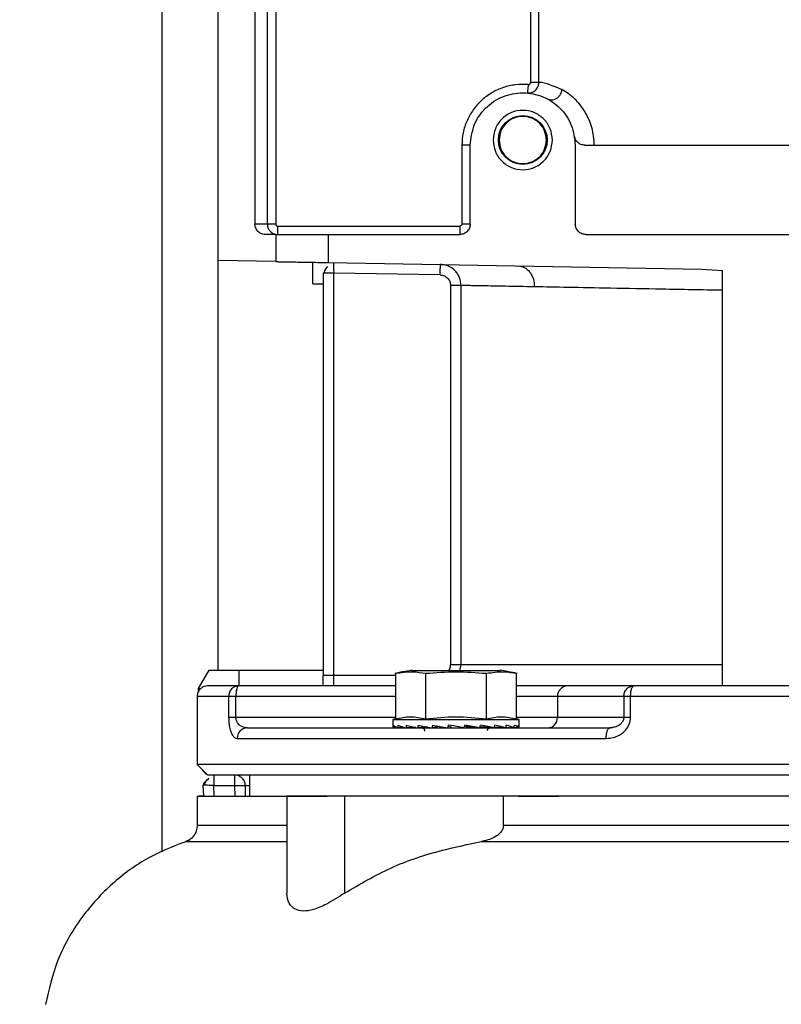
# Model space of a CAD drawing. Header units: inches. Extents: x 170 to 312, y 215 to 248.
# Tile 205 of 256: x 201.123 to 201.301, y 243.801 to 244.031. Entities that reach past the tile are written whole.
import ezdxf

# ---------------------------------------------------------------- set-up
doc = ezdxf.new("R2010")
doc.units = ezdxf.units.IN
doc.header["$LTSCALE"] = 0.25
doc.header["$MEASUREMENT"] = 0
doc.layers.add('ANNOTATIONS', color=1, linetype='Continuous')
doc.layers.add('STANDARD MOTOR LH', color=7, linetype='Continuous')
doc.styles.add('ARIAL', font='arial.ttf', dxfattribs={"height": 0.09375})
doc.dimstyles.new('STANDARD$0', dxfattribs={"dimtxt": 0.09375, "dimasz": 0.09375, "dimexe": 0.03125, "dimexo": 0.046875, "dimgap": 0.09, "dimtad": 0, "dimtih": 1, "dimtoh": 1, "dimdec": 4, "dimzin": 0, "dimdsep": 46, "dimtxsty": 'ARIAL', "dimcen": 0.09, "dimadec": 0, "dimazin": 0, "dimtfac": 1, "dimtdec": 4, "dimtofl": 0, "dimtmove": 0, "dimatfit": 1, "dimfxl": 1, "dimtolj": 1, "dimtzin": 0, "dimarcsym": 0})

# ---------------------------------------------------------------- blocks, each defined once
blk = doc.blocks.new('*D39')
at = {"layer": 'ANNOTATIONS', "color": 0, "lineweight": -2, "transparency": 16777216}
for p, q in [((200.9011762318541, 244.6685519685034), (200.9011762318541, 245.2761724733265)), ((202.101863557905, 243.2752990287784), (202.101863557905, 245.2761724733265)), ((200.9949262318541, 245.2449224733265), (201.3204238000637, 245.2449224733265)), ((202.008113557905, 245.2449224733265), (201.6826159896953, 245.2449224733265))]:
    blk.add_line(p, q, dxfattribs=at)
at = {"layer": 'ANNOTATIONS', "color": 0, "transparency": 16777216}
for points in [[(200.9949262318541, 245.2605474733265), (200.9949262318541, 245.2292974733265), (200.9011762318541, 245.2449224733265)], [(202.008113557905, 245.2605474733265), (202.008113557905, 245.2292974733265), (202.101863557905, 245.2449224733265)]]:
    blk.add_solid(points, dxfattribs=at)
at = {"layer": 'defpoints', "color": 0, "transparency": 16777216}
for p in [(200.9011762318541, 245.2449224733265), (200.9011762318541, 244.6216769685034), (202.101863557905, 243.2284240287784)]:
    blk.add_point(p, dxfattribs=at)
at = {"layer": 'ANNOTATIONS', "color": 0, "transparency": 16777216, "insert": (201.5015198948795, 245.2449224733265), "char_height": 0.09375, "attachment_point": 5, "style": 'ARIAL'}
blk.add_mtext('\\A1;20"', dxfattribs=at)
blk = doc.blocks.new('*D40')
at = {"layer": 'ANNOTATIONS', "color": 0, "lineweight": -2, "transparency": 16777216}
for p, q in [((201.0393635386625, 244.2732890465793), (201.0393635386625, 244.8424586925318)), ((202.101863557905, 243.2752990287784), (202.101863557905, 244.8424586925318)), ((201.1331135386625, 244.8112086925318), (201.285503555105, 244.8112086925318)), ((202.008113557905, 244.8112086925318), (201.8557235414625, 244.8112086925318))]:
    blk.add_line(p, q, dxfattribs=at)
at = {"layer": 'ANNOTATIONS', "color": 0, "transparency": 16777216}
for points in [[(201.1331135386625, 244.8268336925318), (201.1331135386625, 244.7955836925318), (201.0393635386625, 244.8112086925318)], [(202.008113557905, 244.8268336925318), (202.008113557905, 244.7955836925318), (202.101863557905, 244.8112086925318)]]:
    blk.add_solid(points, dxfattribs=at)
at = {"layer": 'defpoints', "color": 0, "transparency": 16777216}
for p in [(202.101863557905, 244.8112086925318), (201.0393635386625, 244.2264140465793), (202.101863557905, 243.2284240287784)]:
    blk.add_point(p, dxfattribs=at)
at = {"layer": 'ANNOTATIONS', "color": 0, "transparency": 16777216, "insert": (201.5706135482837, 244.8112086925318), "char_height": 0.09375, "attachment_point": 5, "style": 'ARIAL'}
blk.add_mtext('\\A1;17 3/8"', dxfattribs=at)

msp = doc.modelspace()

# ---------------------------------------------------------------- linework, layer by layer
at = {"layer": 'STANDARD MOTOR LH'}
for p, q in [((201.1692788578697, 243.8788919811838), (201.1692788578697, 244.2914840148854)), ((201.1561760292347, 243.836277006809), (201.1561760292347, 244.1346745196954)), ((201.1778910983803, 244.096055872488), (201.1778910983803, 243.9834687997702)), ((201.2424272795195, 244.0432476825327), (201.2424330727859, 244.0166291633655)), ((201.2443995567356, 244.0166291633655), (201.2443995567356, 244.0437750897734)), ((201.1807891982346, 244.0357366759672), (201.1807891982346, 243.9834687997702)), ((201.1827565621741, 244.0357366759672), (201.1827565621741, 243.9834687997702)), ((201.2443995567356, 244.0166291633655), (201.2424330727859, 244.0166291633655)), ((201.228334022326, 244.0019233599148), (201.2263654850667, 244.0019233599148)), ((201.2263654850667, 244.0019233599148), (201.2263654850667, 243.9834687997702)), ((201.228334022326, 243.9834687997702), (201.228334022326, 244.0019233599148)), ((201.2529402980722, 244.0019233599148), (201.2529402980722, 243.9834687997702)), ((201.1827565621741, 243.9834687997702), (201.1778910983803, 243.9834687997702)), ((201.1832489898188, 243.9810077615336), (201.1832489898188, 243.9829765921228)), ((201.1832489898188, 243.9829765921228), (201.2258733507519, 243.9829765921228)), ((201.2258733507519, 243.9829765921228), (201.2258733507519, 243.9810077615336)), ((201.228334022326, 243.9834687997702), (201.2263654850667, 243.9834687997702)), ((201.1828123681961, 243.9810077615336), (201.1803532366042, 243.9810077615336)), ((201.1828123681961, 243.9810077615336), (201.1828123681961, 243.9746507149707)), ((201.1951155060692, 243.9744359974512), (201.1951155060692, 243.9810077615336)), ((201.1951155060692, 243.9810077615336), (201.2258733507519, 243.9810077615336)), ((201.2554008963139, 243.9810077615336), (201.3685898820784, 243.9810077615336)), ((201.1828123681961, 243.9746507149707), (201.1692788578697, 243.9748865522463)), ((201.1951155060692, 243.9744359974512), (201.2825537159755, 243.9729095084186)), ((201.1940708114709, 243.9719532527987), (201.1938852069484, 243.9719532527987)), ((201.1938852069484, 243.9719532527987), (201.1938852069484, 243.8776611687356)), ((201.19634580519, 243.8752007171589), (201.19634580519, 243.9719532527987)), ((201.2212948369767, 243.9715179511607), (201.19634580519, 243.9719532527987)), ((201.2825537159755, 243.9729095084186), (201.2873891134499, 243.9726062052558)), ((201.2873891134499, 243.8754271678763), (201.2873891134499, 243.9726062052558)), ((201.1914245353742, 243.9694493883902), (201.1938852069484, 243.9694065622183)), ((201.226172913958, 243.969057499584), (201.2237208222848, 243.969057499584)), ((201.2237208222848, 243.969057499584), (201.2237208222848, 243.8801222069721)), ((201.226172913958, 243.8801222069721), (201.226172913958, 243.969057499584)), ((201.1670642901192, 243.8788919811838), (201.1645828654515, 243.8745935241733)), ((201.1670642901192, 243.8788919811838), (201.1938852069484, 243.8788919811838)), ((201.1742001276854, 243.8752007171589), (201.1742001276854, 243.8788919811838)), ((201.2145421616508, 243.8788315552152), (201.2354575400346, 243.8788315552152)), ((201.2873891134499, 243.8801222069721), (201.2237208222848, 243.8801222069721)), ((201.2259241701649, 243.8788315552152), (201.226172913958, 243.8801222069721)), ((201.2107934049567, 243.8776611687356), (201.1938852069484, 243.8776611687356)), ((201.2107934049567, 243.8781492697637), (201.2107934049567, 243.8674761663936)), ((201.2178966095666, 243.8674761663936), (201.2178966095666, 243.8781492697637)), ((201.2321030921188, 243.8674761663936), (201.2321030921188, 243.8781492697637)), ((201.2392062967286, 243.8674761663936), (201.2392062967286, 243.8781492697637)), ((201.1645828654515, 243.8745935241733), (201.1646263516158, 243.8737645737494)), ((201.1645828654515, 243.8745935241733), (201.1651555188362, 243.8745935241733)), ((201.2107934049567, 243.8752007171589), (201.1740762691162, 243.8752007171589)), ((201.2666665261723, 243.8752007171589), (201.2511444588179, 243.8752007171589)), ((201.1643575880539, 243.8727402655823), (201.1643575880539, 243.8567461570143)), ((201.1717386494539, 243.8727402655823), (201.1643575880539, 243.8727402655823)), ((201.1717386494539, 243.8727402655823), (201.1717386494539, 243.8678187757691)), ((201.1734393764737, 243.8678187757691), (201.1734393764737, 243.8727402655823)), ((201.2107934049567, 243.8727402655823), (201.1734393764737, 243.8727402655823)), ((201.2642897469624, 243.8727402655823), (201.2392062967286, 243.8727402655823)), ((201.248767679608, 243.8727402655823), (201.248767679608, 243.8678187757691)), ((201.2642897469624, 243.8727402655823), (201.2642897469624, 243.8678187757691)), ((201.3580925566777, 243.8727402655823), (201.2658982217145, 243.8727402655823)), ((201.2658982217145, 243.8678187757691), (201.2658982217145, 243.8727402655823)), ((201.2107934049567, 243.8678187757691), (201.1717386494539, 243.8678187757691)), ((201.2107934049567, 243.8674761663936), (201.2102360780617, 243.8673265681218)), ((201.2102360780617, 243.8673265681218), (201.2102360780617, 243.8657044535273)), ((201.2102360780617, 243.8673265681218), (201.2397636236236, 243.8673265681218)), ((201.2658982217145, 243.8678187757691), (201.2392062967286, 243.8678187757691)), ((201.2397636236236, 243.8673265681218), (201.2392062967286, 243.8674761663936)), ((201.2397636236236, 243.8657044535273), (201.2397636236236, 243.8673265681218)), ((201.1760537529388, 243.8653583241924), (201.1755877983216, 243.8654334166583)), ((201.2112582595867, 243.8654128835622), (201.2103573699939, 243.8653724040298)), ((201.2112615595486, 243.8654111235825), (201.2103674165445, 243.8653724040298)), ((201.2129838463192, 243.8654545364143), (201.2113452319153, 243.8653724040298)), ((201.2130104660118, 243.8654463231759), (201.2113746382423, 243.8653724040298)), ((201.215401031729, 243.8655032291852), (201.2132636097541, 243.8653724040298)), ((201.215488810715, 243.865482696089), (201.2133103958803, 243.8653724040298)), ((201.2182875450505, 243.8655701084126), (201.2159817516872, 243.8653724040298)), ((201.2170028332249, 243.8654322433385), (201.2160427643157, 243.8653724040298)), ((201.2210983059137, 243.8656622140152), (201.2193144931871, 243.8653724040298)), ((201.2211107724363, 243.8657167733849), (201.2210983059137, 243.8656622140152)), ((201.2210983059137, 243.8656622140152), (201.2219131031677, 243.8655190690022)), ((201.2231889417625, 243.8660224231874), (201.2230346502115, 243.8653724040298)), ((201.2239470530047, 243.8655190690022), (201.223103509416, 243.8656622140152)), ((201.2280865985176, 243.8655190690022), (201.2269717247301, 243.8657220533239)), ((201.2306141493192, 243.8653724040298), (201.2273560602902, 243.8656622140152)), ((201.2273560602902, 243.8656622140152), (201.2280865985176, 243.8655190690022)), ((201.2339569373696, 243.8653724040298), (201.2306597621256, 243.865578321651)), ((201.2313991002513, 243.8655190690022), (201.2313298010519, 243.8655366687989)), ((201.2313525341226, 243.8655349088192), (201.2313991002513, 243.8655190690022)), ((201.2340179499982, 243.8653724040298), (201.233957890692, 243.8653776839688)), ((201.2366893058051, 243.8653724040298), (201.2339830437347, 243.8655096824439)), ((201.2367360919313, 243.8653724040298), (201.2366896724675, 243.8653753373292)), ((201.238625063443, 243.8653724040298), (201.2367020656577, 243.8654598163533)), ((201.23865446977, 243.8653724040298), (201.2386251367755, 243.8653735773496)), ((201.2396322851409, 243.8653724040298), (201.2386290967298, 243.8654164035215)), ((201.239642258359, 243.8653724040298), (201.2396322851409, 243.8653729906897)), ((201.260723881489, 243.865185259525), (201.2610417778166, 243.8653583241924)), ((201.2616588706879, 243.8654034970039), (201.2607247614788, 243.8651864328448)), ((201.2616390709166, 243.8654862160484), (201.2610417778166, 243.8653583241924)), ((201.1737496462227, 243.8628978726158), (201.2601782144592, 243.8628978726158)), ((201.1643575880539, 243.8567461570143), (201.1668305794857, 243.8542733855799)), ((201.4596331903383, 243.8567461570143), (201.1643575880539, 243.8567461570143)), ((201.173195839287, 243.8518246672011), (201.173195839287, 243.8542857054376)), ((201.1742348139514, 243.8540674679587), (201.1742090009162, 243.8540674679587)), ((201.1742427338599, 243.8540645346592), (201.1742158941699, 243.8540639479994)), ((201.1766602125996, 243.8542862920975), (201.1766601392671, 243.8493648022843)), ((201.1658382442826, 243.8521355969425), (201.1657693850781, 243.8519537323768)), ((201.1659050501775, 243.8493653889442), (201.1657693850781, 243.8519537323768)), ((201.1666161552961, 243.8532273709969), (201.1659552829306, 243.8519437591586)), ((201.1682401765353, 243.8518246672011), (201.173195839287, 243.8518246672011)), ((201.1683690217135, 243.8493653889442), (201.1682401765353, 243.8518246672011)), ((201.1732388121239, 243.8493653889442), (201.173195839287, 243.8518246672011)), ((201.175699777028, 243.8493653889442), (201.1756560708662, 243.851867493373)), ((201.1643570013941, 243.8493648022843), (201.1643569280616, 243.8424457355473)), ((201.1643570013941, 243.8493648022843), (201.1897266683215, 243.8493648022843)), ((201.1853660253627, 243.8493642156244), (201.1853658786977, 243.8266182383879)), ((201.3228846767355, 243.8493636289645), (201.1853660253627, 243.8493642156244)), ((201.1988994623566, 243.8493642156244), (201.1988993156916, 243.826617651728)), ((201.2360865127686, 243.8493636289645), (201.1988994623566, 243.8493642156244)), ((201.2360864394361, 243.8424445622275), (201.2360865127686, 243.8493636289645))]:
    msp.add_line(p, q, dxfattribs=at)
at = {"layer": 'STANDARD MOTOR LH', "flags": 128}
for points in [[(201.2418970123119, 244.0161393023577), (201.2418631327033, 244.0157568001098), (201.2418304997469, 244.015388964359), (201.2418005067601, 244.0150498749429), (201.241774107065, 244.0147524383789), (201.2417525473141, 244.0145089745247), (201.2417364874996, 244.0143276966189), (201.241726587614, 244.0142162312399), (201.2417232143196, 244.014178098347)], [(201.2212948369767, 243.9715179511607), (201.2213031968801, 243.9719978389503), (201.2213112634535, 243.9724595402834), (201.2213186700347, 243.9728848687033), (201.2213251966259, 243.9732573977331), (201.2213305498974, 243.9735636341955), (201.2213345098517, 243.9737906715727), (201.2213369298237, 243.9739308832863), (201.2213377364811, 243.9739784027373)], [(201.2268887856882, 243.8653724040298), (201.2256572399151, 243.865588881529), (201.2244210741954, 243.8658059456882), (201.2231889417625, 243.8660224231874)], [(201.173195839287, 243.8518246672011), (201.1736758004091, 243.8518334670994), (201.1741373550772, 243.851841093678), (201.1745626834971, 243.8518487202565), (201.1749355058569, 243.8518551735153), (201.1752414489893, 243.8518604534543), (201.175468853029, 243.8518645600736), (201.1756088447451, 243.8518669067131), (201.1756560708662, 243.851867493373)], [(201.1661108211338, 243.8493653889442), (201.1647961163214, 243.8493648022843)], [(201.179892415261, 243.8493648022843), (201.1853660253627, 243.8493642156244)], [(201.1897266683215, 243.8493648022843), (201.1947915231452, 243.8493642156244)], [(201.2396630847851, 243.8493642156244), (201.2491016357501, 243.8493636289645)], [(201.1853659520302, 243.8424451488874), (201.179892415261, 243.8424457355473), (201.1643569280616, 243.8424457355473)], [(201.3879030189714, 243.8424439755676), (201.3233730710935, 243.8424439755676), (201.3119947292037, 243.8424445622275), (201.2360864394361, 243.8424445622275)], [(201.1616635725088, 243.8387104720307), (201.1703456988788, 243.8387104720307), (201.1745708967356, 243.8387098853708), (201.1853659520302, 243.8387098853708)], [(201.2309725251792, 243.8387092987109), (201.2836427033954, 243.8387092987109), (201.2949179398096, 243.838708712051), (201.3930170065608, 243.838708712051)]]:
    msp.add_lwpolyline(points, dxfattribs=at)
at = {"layer": 'STANDARD MOTOR LH'}
msp.add_circle((201.2406371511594, 244.0031535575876), 0.005720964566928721, dxfattribs=at)
for centre, radius, start, end in [((201.2511868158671, 243.8727815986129), 0.002419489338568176, 91.00310594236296, 180.9788525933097), ((201.2463486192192, 243.8677773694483), 0.002419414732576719, 271.0013398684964, 0.9806186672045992), ((201.1761346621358, 243.8629734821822), 0.002386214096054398, 91.94309649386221, 181.8157776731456), ((201.1675152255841, 243.8562539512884), 0.001968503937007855, 208.2291229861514, 241.7708770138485), ((201.1731958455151, 243.8518248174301), 0.002460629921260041, 59.85609823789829, 89.99999999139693)]:
    msp.add_arc(centre, radius, start, end, dxfattribs=at)
for centre, major_axis, ratio, start_param, end_param in [((201.2249998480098, 243.8657043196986), (0.01476377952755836, 0), 0.1757871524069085, 3.141592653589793, 3.269887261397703), ((201.2249998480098, 243.8736562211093), (0.004031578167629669, 0.06222774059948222), 0.2282368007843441, 1.70854987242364, 1.71908691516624), ((201.2249998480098, 243.8657043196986), (0.01476331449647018, -0.0006915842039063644), 0.1694362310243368, 3.288361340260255, 3.539623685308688), ((201.2249998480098, 243.8736562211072), (0.007699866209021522, 0.06221501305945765), 0.2024732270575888, 1.718817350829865, 1.729354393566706), ((201.2249998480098, 243.8657043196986), (0.01476241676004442, -0.001328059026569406), 0.1510418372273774, 3.555810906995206, 3.807073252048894), ((201.2249998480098, 243.8736562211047), (0.01072885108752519, 0.06220995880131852), 0.1630291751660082, 1.721872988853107, 1.732410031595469), ((201.2249998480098, 243.8657043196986), (0.01476201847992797, -0.001863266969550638), 0.1223802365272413, 3.819468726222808, 4.070731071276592), ((201.2249998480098, 243.8736562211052), (0.01295703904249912, 0.06221708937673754), 0.1137473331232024, 1.717448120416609, 1.727985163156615), ((201.2249998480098, 243.8657043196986), (0.01476249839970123, -0.002264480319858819), 0.08588791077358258, 4.078996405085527, 4.330258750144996), ((201.2249998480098, 243.8736562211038), (0.01431068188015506, 0.06222894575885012), 0.05832561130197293, 1.707176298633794, 1.71771334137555), ((201.2249998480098, 243.8657043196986), (0.01476336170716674, -0.002511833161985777), 0.04421959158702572, 4.335145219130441, 4.586407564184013), ((201.2249998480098, 243.8736562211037), (0.01431068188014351, 0.06222894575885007), 0.05832561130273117, 4.592296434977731, 4.602833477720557), ((201.2249998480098, 243.8657043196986), (0.01476336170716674, -0.002511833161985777), 0.04421959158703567, 1.188225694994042, 1.439488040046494), ((201.2249998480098, 243.8736562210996), (0.0129570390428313, 0.06221708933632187), 0.1137473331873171, 4.602568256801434, 4.613105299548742), ((201.2249998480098, 243.8657043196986), (0.01476249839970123, -0.002264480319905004), 0.08588791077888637, 0.9320768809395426, 1.183339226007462), ((201.2249998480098, 243.8736562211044), (0.01072885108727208, 0.0622099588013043), 0.1630291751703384, 4.606993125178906, 4.617530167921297), ((201.2249998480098, 243.8657043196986), (0.01476201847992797, 0.001863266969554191), 0.1223802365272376, 5.354046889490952, 5.40473773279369), ((201.2249998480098, 243.8657043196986), (0.01476201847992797, -0.001863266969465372), 0.1223802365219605, 0.6725492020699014, 0.923811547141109), ((201.2249998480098, 243.8736562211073), (0.007699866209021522, 0.0622150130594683), 0.2024732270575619, 4.603937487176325, 4.614474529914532), ((201.2249998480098, 243.8657043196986), (0.01476241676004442, 0.001328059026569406), 0.1510418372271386, 5.617704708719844, 5.649603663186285), ((201.2249998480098, 243.8657043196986), (0.01476241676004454, -0.001328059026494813), 0.1510418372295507, 0.4088913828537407, 0.6601537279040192), ((201.2249998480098, 243.8736562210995), (0.004031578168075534, 0.06222774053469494), 0.228236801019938, 4.593670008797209, 4.60420705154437), ((201.2249998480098, 243.8657043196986), (0.01476331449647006, -0.0006915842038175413), 0.1694362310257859, 0.1414418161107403, 0.3927041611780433), ((201.2249998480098, 243.8736562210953), (0, 0.06223454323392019), 0.2372280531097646, 4.578884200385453, 4.589421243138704), ((201.2249998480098, 243.8657043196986), (0.01476377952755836, 0), 0.1757871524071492, 6.154890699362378, 6.406153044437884)]:
    msp.add_ellipse(centre, major_axis=major_axis, ratio=ratio, start_param=start_param, end_param=end_param, dxfattribs=at)
for points, knots in [([(201.2418970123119, 244.0161393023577), (201.2409089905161, 244.0161674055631), (201.2389329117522, 244.0162236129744), (201.2360275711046, 244.0155310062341), (201.2333234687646, 244.0142995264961), (201.2309322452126, 244.0125262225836), (201.2289547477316, 244.0103010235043), (201.2274890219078, 244.0077162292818), (201.2265434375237, 244.0048832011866), (201.2264247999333, 244.002909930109), (201.2263654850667, 244.0019233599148)], [0, 0, 0, 0, 0.1250006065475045, 0.2500056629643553, 0.3750061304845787, 0.4999981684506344, 0.6250038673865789, 0.7499959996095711, 0.8750062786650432, 1, 1, 1, 1]), ([(201.2417232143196, 244.014178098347), (201.2419345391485, 244.0141753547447), (201.2423300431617, 244.0141702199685), (201.2429870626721, 244.0143668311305), (201.2435412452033, 244.0147182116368), (201.2439619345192, 244.0151960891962), (201.2442140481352, 244.0156490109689), (201.2443705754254, 244.0161329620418), (201.2443899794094, 244.0164651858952), (201.2443995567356, 244.0166291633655)], [0, 0, 0, 0, 0.1549444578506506, 0.2899855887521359, 0.4996443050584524, 0.6291031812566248, 0.755593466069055, 0.8793669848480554, 1, 1, 1, 1]), ([(201.2418970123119, 244.0161393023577), (201.2419320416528, 244.0161381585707), (201.2420004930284, 244.0161359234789), (201.242100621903, 244.0161587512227), (201.2421926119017, 244.016202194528), (201.2422753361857, 244.016263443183), (201.2423442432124, 244.0163396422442), (201.2423955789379, 244.0164273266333), (201.2424268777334, 244.0165252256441), (201.2424309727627, 244.0165939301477), (201.2424330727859, 244.0166291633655)], [0, 0, 0, 0, 0.1283524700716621, 0.2508155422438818, 0.3730441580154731, 0.4998643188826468, 0.626544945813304, 0.7478859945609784, 0.8707102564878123, 1, 1, 1, 1]), ([(201.2498000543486, 244.014974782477), (201.2485447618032, 244.0154887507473), (201.2456535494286, 244.0166725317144), (201.2448526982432, 244.0166448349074), (201.2443995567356, 244.0166291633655)], [0, 0, 0, 0, 0.4341751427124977, 1, 1, 1, 1]), ([(201.2463883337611, 244.0127994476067), (201.2465397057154, 244.0127328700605), (201.2468576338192, 244.0125930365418), (201.247411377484, 244.0125422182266), (201.2480072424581, 244.0126403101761), (201.2485924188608, 244.0129122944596), (201.2490992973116, 244.013336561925), (201.2494783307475, 244.0138598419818), (201.2497201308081, 244.014418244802), (201.2497742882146, 244.0147953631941), (201.2498000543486, 244.014974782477)], [0, 0, 0, 0, 0.1110267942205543, 0.2331907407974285, 0.3641253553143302, 0.4999471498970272, 0.6358814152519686, 0.7667596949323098, 0.8890327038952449, 1, 1, 1, 1]), ([(201.2573866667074, 244.0019233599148), (201.2573584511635, 244.0026285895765), (201.2573013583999, 244.0040555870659), (201.2566976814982, 244.0067908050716), (201.2552180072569, 244.0101275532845), (201.2525555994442, 244.0132645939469), (201.2507757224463, 244.0143692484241), (201.2498000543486, 244.014974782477)], [0, 0, 0, 0, 0.09728792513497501, 0.1968573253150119, 0.3990447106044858, 0.6705767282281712, 1, 1, 1, 1]), ([(201.228334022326, 244.0019233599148), (201.2285189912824, 244.0035335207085), (201.2288889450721, 244.0067539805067), (201.2317338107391, 244.0108493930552), (201.2358006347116, 244.0135859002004), (201.2406371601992, 244.0145463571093), (201.2454736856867, 244.0135859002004), (201.2495405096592, 244.0108493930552), (201.2523853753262, 244.0067539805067), (201.2527553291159, 244.0035335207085), (201.2529402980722, 244.0019233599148)], [0, 0, 0, 0, 0.1249942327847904, 0.2499991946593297, 0.3749993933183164, 0.5, 0.6250006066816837, 0.7500008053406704, 0.8750057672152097, 1, 1, 1, 1]), ([(201.2475884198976, 244.0031535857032), (201.2474839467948, 244.0040633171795), (201.2472749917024, 244.0058828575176), (201.2456673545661, 244.0081965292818), (201.2433698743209, 244.0097430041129), (201.2406371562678, 244.0102858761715), (201.2379044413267, 244.0097429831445), (201.2356068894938, 244.0081965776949), (201.2339993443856, 244.0058828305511), (201.2337903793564, 244.0040633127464), (201.2336859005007, 244.0031535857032)], [0, 0, 0, 0, 0.1249905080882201, 0.2499916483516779, 0.3749984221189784, 0.4999995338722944, 0.6250006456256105, 0.7500102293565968, 0.8750094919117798, 1, 1, 1, 1]), ([(201.246173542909, 244.0031535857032), (201.2460902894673, 244.0038781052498), (201.245923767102, 244.005327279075), (201.2446436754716, 244.007170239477), (201.2428136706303, 244.0084019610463), (201.2406371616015, 244.0088338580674), (201.2384606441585, 244.0084019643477), (201.2366306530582, 244.0071702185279), (201.2353504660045, 244.0053273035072), (201.2351839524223, 244.0038781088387), (201.2351007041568, 244.0031535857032)], [0, 0, 0, 0, 0.1249854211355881, 0.249994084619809, 0.3749992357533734, 0.499998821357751, 0.6249984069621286, 0.7500035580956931, 0.8750145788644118, 0.9999999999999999, 0.9999999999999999, 0.9999999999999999, 0.9999999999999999]), ([(201.2551944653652, 244.0019233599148), (201.2548703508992, 244.0019597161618), (201.2542574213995, 244.0020284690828), (201.2535067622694, 244.0025326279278), (201.2529797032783, 244.0031914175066), (201.2528349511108, 244.0037269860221), (201.2527682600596, 244.0039737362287)], [0, 0, 0, 0, 0.3121475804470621, 0.5902990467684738, 0.8112402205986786, 0.9999999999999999, 0.9999999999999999, 0.9999999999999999, 0.9999999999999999]), ([(201.2336859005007, 244.0031535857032), (201.2337903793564, 244.0022438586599), (201.2339993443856, 244.0004243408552), (201.2356068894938, 243.9981105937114), (201.2379044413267, 243.9965641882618), (201.2406371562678, 243.9960212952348), (201.2433698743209, 243.9965641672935), (201.2456673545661, 243.9981106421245), (201.2472749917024, 244.0004243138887), (201.2474839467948, 244.0022438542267), (201.2475884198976, 244.0031535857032)], [0, 0, 0, 0, 0.1249905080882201, 0.2499897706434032, 0.3749993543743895, 0.5000004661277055, 0.6250015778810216, 0.7500083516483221, 0.8750094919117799, 1, 1, 1, 1]), ([(201.2351007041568, 244.0031535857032), (201.2351838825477, 244.0024288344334), (201.2353502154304, 244.0009795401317), (201.2366308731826, 243.99913691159), (201.2384606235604, 243.9979051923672), (201.2406371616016, 243.9974733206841), (201.242813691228, 243.9979051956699), (201.2446434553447, 243.999136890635), (201.2459240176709, 244.0009795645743), (201.2460903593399, 244.0024288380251), (201.246173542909, 244.0031535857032)], [0, 0, 0, 0, 0.1250174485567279, 0.2499989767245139, 0.3750028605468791, 0.5000011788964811, 0.6249994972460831, 0.7500033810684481, 0.8749825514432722, 1, 1, 1, 1]), ([(201.2551944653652, 244.0019233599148), (201.2592573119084, 244.0019233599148), (201.2673828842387, 244.0019233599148), (201.2815060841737, 244.0019233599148), (201.2964836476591, 244.0019233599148), (201.3119954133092, 244.0019233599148), (201.3275071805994, 244.0019233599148), (201.3424847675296, 244.0019233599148), (201.3566079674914, 244.0019233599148), (201.3647335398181, 244.0019233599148), (201.3687963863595, 244.0019233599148)], [0, 0, 0, 0, 0.1250024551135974, 0.2500011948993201, 0.3749997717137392, 0.4999997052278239, 0.6250002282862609, 0.74999880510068, 0.8749975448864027, 1, 1, 1, 1]), ([(201.1803532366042, 243.9810077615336), (201.1801588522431, 243.9810207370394), (201.1797703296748, 243.9810466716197), (201.1792419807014, 243.981251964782), (201.1787871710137, 243.981544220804), (201.1783343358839, 243.9820035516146), (201.1779650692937, 243.9826569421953), (201.1779144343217, 243.9832126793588), (201.1778910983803, 243.9834687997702)], [0, 0, 0, 0, 0.1508898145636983, 0.3015885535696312, 0.4351222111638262, 0.5690286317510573, 0.8013799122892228, 1, 1, 1, 1]), ([(201.1807891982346, 243.9834687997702), (201.1808128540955, 243.9832106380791), (201.1808640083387, 243.9826523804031), (201.181233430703, 243.9820026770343), (201.181685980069, 243.9815441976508), (201.1821338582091, 243.9812538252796), (201.1826646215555, 243.9810485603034), (201.1830506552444, 243.9810216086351), (201.1832489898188, 243.9810077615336)], [0, 0, 0, 0, 0.2002695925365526, 0.4330698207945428, 0.5624988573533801, 0.7000670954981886, 0.8459018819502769, 1, 1, 1, 1]), ([(201.1827565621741, 243.9834687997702), (201.182763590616, 243.9834038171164), (201.1827775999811, 243.9832742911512), (201.1828928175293, 243.9831130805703), (201.1830540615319, 243.982997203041), (201.183183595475, 243.9829835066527), (201.1832489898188, 243.9829765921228)], [0, 0, 0, 0, 0.2509328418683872, 0.5001691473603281, 0.7476637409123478, 1, 1, 1, 1]), ([(201.228334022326, 243.9834687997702), (201.22829710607, 243.9831461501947), (201.2282233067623, 243.9825011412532), (201.227653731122, 243.9816880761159), (201.2268408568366, 243.9811184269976), (201.2261958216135, 243.9810446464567), (201.2258733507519, 243.9810077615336)], [0, 0, 0, 0, 0.2501073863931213, 0.4999898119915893, 0.7500311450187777, 1, 1, 1, 1]), ([(201.2263654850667, 243.9834687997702), (201.2263585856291, 243.9834033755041), (201.2263449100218, 243.9832736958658), (201.226228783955, 243.9831125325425), (201.2260674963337, 243.9829977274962), (201.2259382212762, 243.9829836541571), (201.2258733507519, 243.9829765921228)], [0, 0, 0, 0, 0.2525138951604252, 0.5005162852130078, 0.7493579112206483, 1, 1, 1, 1]), ([(201.2554008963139, 243.9810077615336), (201.2550784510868, 243.9810446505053), (201.254433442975, 243.9811184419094), (201.2536205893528, 243.9816880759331), (201.2530510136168, 243.9825011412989), (201.252977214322, 243.98314615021), (201.2529402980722, 243.9834687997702)], [0, 0, 0, 0, 0.2499548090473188, 0.5000008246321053, 0.7498879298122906, 1, 1, 1, 1]), ([(201.1828123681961, 243.9810077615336), (201.1829048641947, 243.9810077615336), (201.1830898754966, 243.9810077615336), (201.1845120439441, 243.9810077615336), (201.1865459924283, 243.9810077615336), (201.1889639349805, 243.9810077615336), (201.1913818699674, 243.9810077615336), (201.1934157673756, 243.9810077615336), (201.1948379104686, 243.9810077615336), (201.1950229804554, 243.9810077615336), (201.1951155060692, 243.9810077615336)], [0, 0, 0, 0, 0.1249838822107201, 0.249993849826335, 0.3749836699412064, 0.5000012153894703, 0.6250187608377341, 0.7500054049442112, 0.8750153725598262, 1, 1, 1, 1]), ([(201.1828123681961, 243.9746507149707), (201.1828965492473, 243.9746488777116), (201.1830247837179, 243.9746460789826), (201.1837971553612, 243.9746338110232), (201.1847425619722, 243.974616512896), (201.1860126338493, 243.97459490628), (201.1875303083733, 243.9745673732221), (201.1889639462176, 243.9745436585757), (201.1903975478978, 243.9745182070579), (201.1919152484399, 243.9744924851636), (201.1931852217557, 243.9744689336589), (201.1941307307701, 243.9744533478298), (201.1949030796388, 243.9744394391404), (201.1950313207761, 243.9744373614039), (201.1951155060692, 243.9744359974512)], [0, 0, 0, 0, 0.1212506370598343, 0.1847032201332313, 0.2498970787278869, 0.3548284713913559, 0.4224387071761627, 0.5000002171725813, 0.5775622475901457, 0.645171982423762, 0.7501007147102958, 0.8152966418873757, 0.87874946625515, 1, 1, 1, 1]), ([(201.1914245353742, 243.9694493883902), (201.1914245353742, 243.9698444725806), (201.1914245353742, 243.9706343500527), (201.1914245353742, 243.9717158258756), (201.1914245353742, 243.9726500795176), (201.1914245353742, 243.9735829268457), (201.1914245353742, 243.9743471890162), (201.1914245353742, 243.9744521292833), (201.1914245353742, 243.974500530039)], [0, 0, 0, 0, 0.1506429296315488, 0.3011749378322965, 0.434738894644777, 0.5685045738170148, 0.800984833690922, 1, 1, 1, 1]), ([(201.1938852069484, 243.9744571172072), (201.1939155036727, 243.9744566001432), (201.1939786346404, 243.9744555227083), (201.1943788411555, 243.9744486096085), (201.1948690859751, 243.9744402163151), (201.1951155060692, 243.9744359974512)], [0, 0, 0, 0, 0.3145596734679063, 0.6554654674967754, 1, 1, 1, 1]), ([(201.1949536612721, 243.973513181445), (201.1947633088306, 243.973340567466), (201.194348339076, 243.9729642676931), (201.1941592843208, 243.9723083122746), (201.194056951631, 243.9719532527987)], [0, 0, 0, 0, 0.4587140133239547, 1, 1, 1, 1]), ([(201.1949624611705, 243.973507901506), (201.1947688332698, 243.9733291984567), (201.1943505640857, 243.9729431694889), (201.1941595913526, 243.9722747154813), (201.1940570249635, 243.9719157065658)], [0, 0, 0, 0, 0.4629265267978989, 1, 1, 1, 1]), ([(201.1963064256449, 243.9742148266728), (201.1963075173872, 243.9741519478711), (201.1963098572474, 243.9740171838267), (201.1963162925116, 243.9736393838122), (201.196325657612, 243.9731348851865), (201.1963360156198, 243.9725268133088), (201.1963423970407, 243.9721529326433), (201.19634580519, 243.9719532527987)], [0, 0, 0, 0, 0.1531986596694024, 0.3283407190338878, 0.6099717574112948, 0.7916961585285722, 1, 1, 1, 1]), ([(201.226172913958, 243.969057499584), (201.2261075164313, 243.9696755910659), (201.2260077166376, 243.9706188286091), (201.2254049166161, 243.9717529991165), (201.2246679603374, 243.9726819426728), (201.2236776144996, 243.9734024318), (201.22248487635, 243.9738773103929), (201.2217383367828, 243.973943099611), (201.2213377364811, 243.9739784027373)], [0, 0, 0, 0, 0.2415760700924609, 0.3686567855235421, 0.4995226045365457, 0.7063457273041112, 0.8424222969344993, 1, 1, 1, 1]), ([(201.23954377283, 243.9736604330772), (201.2400324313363, 243.9735869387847), (201.2407836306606, 243.9734739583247), (201.2416800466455, 243.9728539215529), (201.2422938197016, 243.9722176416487), (201.2427857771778, 243.97143313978), (201.2432583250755, 243.9702957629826), (201.2433313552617, 243.9693527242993), (201.2433788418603, 243.9687395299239)], [0, 0, 0, 0, 0.2399541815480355, 0.368874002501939, 0.5004224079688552, 0.6319126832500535, 0.7606576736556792, 1, 1, 1, 1]), ([(201.19634580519, 243.9719532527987), (201.1960215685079, 243.9719532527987), (201.1953732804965, 243.9719532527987), (201.1945868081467, 243.9719532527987), (201.1941358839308, 243.9719532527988), (201.1940713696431, 243.9719532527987), (201.1940708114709, 243.9719532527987)], [0, 0, 0, 0, 0.3323681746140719, 0.664546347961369, 0.9970976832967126, 1, 1, 1, 1]), ([(201.2212948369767, 243.9715179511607), (201.2216137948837, 243.9714762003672), (201.2222515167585, 243.9713927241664), (201.2230520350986, 243.9708226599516), (201.2236116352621, 243.9700149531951), (201.2236844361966, 243.9693765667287), (201.2237208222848, 243.969057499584)], [0, 0, 0, 0, 0.2502249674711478, 0.5002977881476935, 0.7502475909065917, 0.9999999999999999, 0.9999999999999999, 0.9999999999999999, 0.9999999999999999]), ([(201.2433787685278, 243.9687395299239), (201.2409969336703, 243.9687834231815), (201.2362754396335, 243.9688704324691), (201.2312195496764, 243.968963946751), (201.227634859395, 243.969030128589), (201.226657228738, 243.9690484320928), (201.226172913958, 243.969057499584)], [0, 0, 0, 0, 0.2568074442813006, 0.5090675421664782, 0.7567937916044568, 1, 1, 1, 1]), ([(201.2873891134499, 243.9679275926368), (201.2826136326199, 243.9680156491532), (201.2733898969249, 243.9681857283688), (201.2613520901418, 243.9684055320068), (201.2512687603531, 243.9685938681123), (201.2459351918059, 243.9686923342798), (201.2433787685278, 243.9687395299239)], [0, 0, 0, 0, 0.2786471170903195, 0.5382007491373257, 0.7786558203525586, 1, 1, 1, 1]), ([(201.2146880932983, 243.878853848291), (201.2139311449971, 243.8787328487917), (201.2125794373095, 243.8785167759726), (201.211238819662, 243.8782403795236), (201.210648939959, 243.8781187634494)], [0, 0, 0, 0, 0.5599940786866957, 1, 1, 1, 1]), ([(201.2232990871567, 243.8788315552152), (201.2233846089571, 243.878944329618), (201.2236663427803, 243.8793158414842), (201.2236984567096, 243.8797911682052), (201.2237208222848, 243.8801222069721)], [0, 0, 0, 0, 0.3035553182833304, 1, 1, 1, 1]), ([(201.2393507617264, 243.8781187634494), (201.2385996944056, 243.8782720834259), (201.2372584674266, 243.8785458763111), (201.235906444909, 243.8787597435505), (201.2353115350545, 243.878853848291)], [0, 0, 0, 0, 0.5599852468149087, 1, 1, 1, 1]), ([(201.1938852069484, 243.8752007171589), (201.1938852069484, 243.8755890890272), (201.1938852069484, 243.8763658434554), (201.1938852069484, 243.8772293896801), (201.1938852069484, 243.8776611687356)], [0, 0, 0, 0, 0.4999931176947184, 1, 1, 1, 1]), ([(201.2107934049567, 243.8781492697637), (201.2121638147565, 243.8783540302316), (201.2145328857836, 243.878708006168), (201.2168991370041, 243.8783149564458), (201.2178966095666, 243.8781492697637)], [0, 0, 0, 0, 0.578458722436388, 1, 1, 1, 1]), ([(201.2178966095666, 243.8781492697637), (201.2202643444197, 243.8783358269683), (201.2249998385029, 243.8787089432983), (201.2297353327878, 243.8783358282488), (201.2321030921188, 243.8781492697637)], [0, 0, 0, 0, 0.4999974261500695, 0.9999999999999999, 0.9999999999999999, 0.9999999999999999, 0.9999999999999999]), ([(201.2321030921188, 243.8781492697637), (201.2334736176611, 243.8783540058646), (201.2358431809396, 243.8787079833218), (201.2382088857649, 243.8783149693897), (201.2392062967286, 243.8781492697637)], [0, 0, 0, 0, 0.5783873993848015, 0.9999999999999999, 0.9999999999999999, 0.9999999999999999, 0.9999999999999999]), ([(201.1668182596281, 243.8752007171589), (201.1665805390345, 243.8751806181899), (201.1660865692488, 243.8751388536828), (201.1653931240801, 243.8747942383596), (201.1647950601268, 243.8742225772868), (201.1643948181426, 243.8734513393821), (201.1643726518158, 243.8728701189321), (201.1643620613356, 243.8725924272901)], [0, 0, 0, 0, 0.1779628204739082, 0.369796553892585, 0.5671314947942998, 0.7931869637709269, 1, 1, 1, 1]), ([(201.1740762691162, 243.8752007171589), (201.1726319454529, 243.8752007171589), (201.1697424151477, 243.8752007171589), (201.1673050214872, 243.8752007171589), (201.1669804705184, 243.8752007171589), (201.1668182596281, 243.8752007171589)], [0, 0, 0, 0, 0.3332859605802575, 0.6667756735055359, 1, 1, 1, 1]), ([(201.1740762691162, 243.8752007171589), (201.1737821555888, 243.8751681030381), (201.1733296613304, 243.875117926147), (201.1727857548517, 243.8748100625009), (201.1724108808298, 243.8744932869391), (201.172109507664, 243.8740987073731), (201.1718178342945, 243.8735261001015), (201.1717698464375, 243.873049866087), (201.1717386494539, 243.8727402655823)], [0, 0, 0, 0, 0.2394507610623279, 0.3683954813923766, 0.4999835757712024, 0.6316583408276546, 0.7605404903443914, 1, 1, 1, 1]), ([(201.1740762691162, 243.8752007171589), (201.1739927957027, 243.8751637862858), (201.1738258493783, 243.8750899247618), (201.1736153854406, 243.8745209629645), (201.173468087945, 243.8737075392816), (201.1734489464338, 243.8730626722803), (201.1734393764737, 243.8727402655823)], [0, 0, 0, 0, 0.2499709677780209, 0.4999404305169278, 0.7499909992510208, 0.9999999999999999, 0.9999999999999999, 0.9999999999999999, 0.9999999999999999]), ([(201.2511444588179, 243.8752007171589), (201.2503547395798, 243.8752007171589), (201.248775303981, 243.8752007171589), (201.2445725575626, 243.8752007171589), (201.2409171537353, 243.8752007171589), (201.2392062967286, 243.8752007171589)], [0, 0, 0, 0, 0.3472443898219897, 0.6944875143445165, 1, 1, 1, 1]), ([(201.2642897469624, 243.8727402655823), (201.2643254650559, 243.8730626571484), (201.2643969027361, 243.8737074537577), (201.2649466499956, 243.8745211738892), (201.2657319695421, 243.8750898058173), (201.2663550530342, 243.8751637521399), (201.2666665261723, 243.8752007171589)], [0, 0, 0, 0, 0.2500015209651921, 0.5000134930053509, 0.750061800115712, 1, 1, 1, 1]), ([(201.2658982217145, 243.8727402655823), (201.2659085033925, 243.873049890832), (201.2659243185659, 243.8735261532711), (201.2660200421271, 243.8740983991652), (201.2661193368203, 243.8744936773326), (201.2662423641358, 243.8748099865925), (201.2664211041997, 243.8751178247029), (201.2665698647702, 243.8751680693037), (201.2666665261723, 243.8752007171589)], [0, 0, 0, 0, 0.2395020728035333, 0.3683996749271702, 0.4999514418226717, 0.6316247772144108, 0.7606377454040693, 0.9999999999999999, 0.9999999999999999, 0.9999999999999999, 0.9999999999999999]), ([(201.3573243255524, 243.8752007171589), (201.3524101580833, 243.8752007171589), (201.3425786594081, 243.8752007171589), (201.3273559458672, 243.8752007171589), (201.3119950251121, 243.8752007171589), (201.2966342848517, 243.8752007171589), (201.2814115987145, 243.8752007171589), (201.2715804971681, 243.8752007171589), (201.2666665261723, 243.8752007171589)], [0, 0, 0, 0, 0.1666354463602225, 0.3333781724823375, 0.5000002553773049, 0.6666342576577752, 0.833370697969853, 0.9999999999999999, 0.9999999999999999, 0.9999999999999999, 0.9999999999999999]), ([(201.1734393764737, 243.8727402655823), (201.1732466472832, 243.8727402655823), (201.1728611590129, 243.8727402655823), (201.172370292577, 243.8727402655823), (201.1719704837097, 243.8727402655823), (201.1718159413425, 243.8727402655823), (201.1717386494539, 243.8727402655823)], [0, 0, 0, 0, 0.2499684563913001, 0.4999756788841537, 0.7499208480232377, 1, 1, 1, 1]), ([(201.2658982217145, 243.8727402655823), (201.2657094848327, 243.8727402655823), (201.2653318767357, 243.8727402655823), (201.2648627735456, 243.8727402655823), (201.2644899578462, 243.8727402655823), (201.2643564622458, 243.8727402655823), (201.2642897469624, 243.8727402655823)], [0, 0, 0, 0, 0.2499221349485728, 0.5000221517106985, 0.750132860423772, 1, 1, 1, 1]), ([(201.1717386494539, 243.8678187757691), (201.1717592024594, 243.8672707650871), (201.1717995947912, 243.8661937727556), (201.1721241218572, 243.8646837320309), (201.1725828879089, 243.86365152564), (201.173154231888, 243.8630131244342), (201.1735387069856, 243.8629387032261), (201.1737496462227, 243.8628978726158)], [0, 0, 0, 0, 0.1895639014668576, 0.3725454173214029, 0.6161414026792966, 0.7893990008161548, 1, 1, 1, 1]), ([(201.1760537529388, 243.8653583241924), (201.1755716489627, 243.8654186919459), (201.1748085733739, 243.8655142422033), (201.1739665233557, 243.8662201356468), (201.1735960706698, 243.8668885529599), (201.1734585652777, 243.8674249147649), (201.1734456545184, 243.8676899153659), (201.1734393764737, 243.8678187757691)], [0, 0, 0, 0, 0.4261985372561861, 0.6745882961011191, 0.8496896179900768, 0.9269093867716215, 1, 1, 1, 1]), ([(201.2107934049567, 243.8674761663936), (201.2119658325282, 243.8677294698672), (201.2143331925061, 243.8682409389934), (201.2167012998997, 243.8677327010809), (201.2178966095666, 243.8674761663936)], [0, 0, 0, 0, 0.4952468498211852, 1, 1, 1, 1]), ([(201.2178966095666, 243.8674761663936), (201.2202415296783, 243.8677294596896), (201.2249766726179, 243.8682409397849), (201.2297125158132, 243.8677327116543), (201.2321030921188, 243.8674761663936)], [0, 0, 0, 0, 0.4952163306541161, 1, 1, 1, 1]), ([(201.2321030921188, 243.8674761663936), (201.2332756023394, 243.8677294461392), (201.2356434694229, 243.8682409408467), (201.238011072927, 243.8677327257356), (201.2392062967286, 243.8674761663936)], [0, 0, 0, 0, 0.4951756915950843, 1, 1, 1, 1]), ([(201.2601782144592, 243.8628978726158), (201.2607472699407, 243.862938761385), (201.2617847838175, 243.8630133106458), (201.2633957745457, 243.8636512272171), (201.2647354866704, 243.8646838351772), (201.2657120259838, 243.8661937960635), (201.2658354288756, 243.8672707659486), (201.2658982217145, 243.8678187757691)], [0, 0, 0, 0, 0.2105566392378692, 0.3838912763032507, 0.6274571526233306, 0.810433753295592, 1, 1, 1, 1]), ([(201.2642897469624, 243.8678187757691), (201.2642818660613, 243.8676899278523), (201.2642656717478, 243.8674251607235), (201.2640879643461, 243.8668885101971), (201.2636089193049, 243.8662238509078), (201.2627333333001, 243.8656171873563), (201.2620172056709, 243.8655314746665), (201.2616390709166, 243.8654862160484)], [0, 0, 0, 0, 0.08583176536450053, 0.1763740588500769, 0.3821177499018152, 0.6737414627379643, 1, 1, 1, 1]), ([(201.1760537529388, 243.8653583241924), (201.1780150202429, 243.8653583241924), (201.1819376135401, 243.8653583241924), (201.1897146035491, 243.8653583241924), (201.1987716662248, 243.8653583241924), (201.2091465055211, 243.8653583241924), (201.2206804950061, 243.8653583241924), (201.2332657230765, 243.8653583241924), (201.2467048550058, 243.8653583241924), (201.2562628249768, 243.8653583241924), (201.2610417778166, 243.8653583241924)], [0, 0, 0, 0, 0.1249961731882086, 0.2499960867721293, 0.3749943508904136, 0.4999959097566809, 0.6249977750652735, 0.750001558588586, 0.8750016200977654, 1, 1, 1, 1]), ([(201.2170028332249, 243.8653583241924), (201.2170513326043, 243.8653550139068), (201.2171549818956, 243.8653479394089), (201.2173065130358, 243.8652867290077), (201.2174435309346, 243.8651840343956), (201.2175467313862, 243.8650465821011), (201.2176061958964, 243.8648927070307), (201.2176252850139, 243.8647390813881), (201.2176083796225, 243.8646426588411), (201.2176003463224, 243.8645968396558)], [0, 0, 0, 0, 0.1306837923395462, 0.2792877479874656, 0.4336551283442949, 0.5882464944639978, 0.7367274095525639, 0.8748950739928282, 0.9999999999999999, 0.9999999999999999, 0.9999999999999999, 0.9999999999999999]), ([(201.2323819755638, 243.8647358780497), (201.2323849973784, 243.8647868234), (201.232391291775, 243.8648929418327), (201.2324536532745, 243.8650466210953), (201.2325559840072, 243.8651840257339), (201.2326932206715, 243.865286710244), (201.2328446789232, 243.865347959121), (201.2329483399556, 243.8653550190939), (201.2329968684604, 243.8653583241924)], [0, 0, 0, 0, 0.1568984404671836, 0.3268171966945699, 0.5037286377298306, 0.6803837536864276, 0.8503729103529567, 1, 1, 1, 1]), ([(201.2601782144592, 243.8628978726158), (201.2601897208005, 243.8632073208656), (201.26020741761, 243.8636832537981), (201.2603150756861, 243.8642568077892), (201.2604268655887, 243.8646485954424), (201.2605643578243, 243.8649738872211), (201.2606710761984, 243.8651152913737), (201.260723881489, 243.865185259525)], [0, 0, 0, 0, 0.314901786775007, 0.4843204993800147, 0.6573040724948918, 0.8304307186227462, 1, 1, 1, 1]), ([(201.166242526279, 243.8547732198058), (201.1662148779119, 243.8547903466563), (201.1659771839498, 243.8549375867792), (201.1657861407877, 243.8551931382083), (201.1657257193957, 243.8554371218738), (201.1657247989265, 243.8554408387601)], [0, 0, 0, 0, 0.114750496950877, 0.9865139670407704, 0.9999999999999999, 0.9999999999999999, 0.9999999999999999, 0.9999999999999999]), ([(201.1670601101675, 243.8535852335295), (201.1669860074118, 243.8534565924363), (201.1666844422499, 243.8529330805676), (201.1659292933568, 243.8524425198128), (201.1658492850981, 243.8521728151), (201.1658382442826, 243.8521355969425)], [0, 0, 0, 0, 0.2192525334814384, 0.8922600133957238, 1, 1, 1, 1]), ([(201.3119953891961, 243.8542857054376), (201.3056608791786, 243.8542857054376), (201.2929919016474, 243.8542857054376), (201.2743131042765, 243.8542857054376), (201.256279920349, 243.8542857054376), (201.2391991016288, 243.8542857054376), (201.2233641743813, 243.8542857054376), (201.2090466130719, 243.8542857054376), (201.1964885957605, 243.8542857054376), (201.185910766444, 243.8542857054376), (201.1774776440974, 243.8542857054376), (201.1713938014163, 243.8542857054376), (201.1675374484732, 243.8542857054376), (201.1670579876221, 243.8542857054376), (201.1668182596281, 243.8542857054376)], [0, 0, 0, 0, 0.08333352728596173, 0.1666664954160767, 0.2500005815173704, 0.3333331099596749, 0.416667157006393, 0.5000023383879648, 0.5833339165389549, 0.6666662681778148, 0.7500006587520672, 0.8333341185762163, 0.9166679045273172, 1, 1, 1, 1]), ([(201.1682401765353, 243.8541067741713), (201.1682401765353, 243.8541039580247), (201.1682401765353, 243.8540416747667), (201.1682401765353, 243.853583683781), (201.1682401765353, 243.852797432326), (201.1682401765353, 243.852148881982), (201.1682401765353, 243.8518246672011)], [0, 0, 0, 0, 0.01553340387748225, 0.3435442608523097, 0.6718332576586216, 1, 1, 1, 1]), ([(201.1756560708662, 243.851867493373), (201.1756134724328, 243.8521836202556), (201.175528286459, 243.8528157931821), (201.1750015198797, 243.8536004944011), (201.1744902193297, 243.8538862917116), (201.1742574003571, 243.8540164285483)], [0, 0, 0, 0, 0.3526639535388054, 0.7052377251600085, 1, 1, 1, 1]), ([(201.1682401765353, 243.8518246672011), (201.1680398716, 243.8518349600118), (201.1676649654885, 243.8518542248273), (201.167056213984, 243.8518851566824), (201.1665461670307, 243.8519131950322), (201.1661658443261, 243.8519324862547), (201.1658550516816, 243.8519484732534), (201.165803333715, 243.8519516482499), (201.1657693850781, 243.8519537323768)], [0, 0, 0, 0, 0.1553557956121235, 0.2907758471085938, 0.5007585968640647, 0.6311875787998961, 0.7579046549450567, 1, 1, 1, 1]), ([(201.1756560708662, 243.851867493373), (201.175704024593, 243.851870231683), (201.1757814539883, 243.8518746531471), (201.176418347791, 243.8518775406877), (201.1766607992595, 243.8518786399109)], [0, 0, 0, 0, 0.6193219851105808, 1, 1, 1, 1]), ([(201.1643542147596, 243.8425935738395), (201.1643219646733, 243.8421167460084), (201.1642556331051, 243.8411360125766), (201.1635349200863, 243.8399268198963), (201.1625828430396, 243.8390726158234), (201.1618695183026, 243.8387993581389), (201.1615226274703, 243.838666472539)], [0, 0, 0, 0, 0.2731085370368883, 0.5617261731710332, 0.7868668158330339, 1, 1, 1, 1]), ([(201.2360864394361, 243.8424445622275), (201.2360597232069, 243.8422012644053), (201.2360001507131, 243.8416587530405), (201.235453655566, 243.8407846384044), (201.2342349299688, 243.8397488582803), (201.2326227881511, 243.8390606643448), (201.2313936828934, 243.8387989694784), (201.2309725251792, 243.8387092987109)], [0, 0, 0, 0, 0.1073295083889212, 0.239325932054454, 0.4431562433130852, 0.8091953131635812, 1, 1, 1, 1]), ([(201.1626708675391, 243.8390337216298), (201.1595473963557, 243.8378619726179), (201.1531829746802, 243.8354744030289), (201.1447085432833, 243.8294428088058), (201.137160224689, 243.821329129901), (201.1313761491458, 243.8115461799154), (201.1296577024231, 243.8040382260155), (201.1288552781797, 243.8005324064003)], [0, 0, 0, 0, 0.1852715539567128, 0.3775115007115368, 0.572721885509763, 0.8004835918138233, 1, 1, 1, 1]), ([(201.1988993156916, 243.826617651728), (201.2024572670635, 243.8287133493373), (201.2096803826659, 243.8329678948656), (201.2206772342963, 243.8366035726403), (201.2279033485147, 243.8380815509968), (201.2309725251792, 243.8387092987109)], [0, 0, 0, 0, 0.3583320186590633, 0.7274617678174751, 1, 1, 1, 1]), ([(201.1988993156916, 243.826617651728), (201.1974825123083, 243.8257034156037), (201.1950465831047, 243.8241315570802), (201.1916928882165, 243.8227028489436), (201.1891453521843, 243.822291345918), (201.1871073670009, 243.8227908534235), (201.1856439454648, 243.8242733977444), (201.1854634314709, 243.8257956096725), (201.1853658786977, 243.8266182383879)], [0, 0, 0, 0, 0.2175781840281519, 0.3740851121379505, 0.5058346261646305, 0.6376892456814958, 0.8042012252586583, 1, 1, 1, 1])]:
    msp.add_open_spline(points, degree=3, knots=knots, dxfattribs=at)

# ---------------------------------------------------------------- dimensions: what is measured, and where the dimension line sits
at = {"layer": 'ANNOTATIONS'}
for base, p1, p2, text, picture, middle in [((200.9011762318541, 245.2449224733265), (202.101863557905, 243.2284240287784), (200.9011762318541, 244.6216769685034), '20"', '*D39', (201.5015198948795, 245.2449224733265)), ((202.101863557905, 244.8112086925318), (201.0393635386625, 244.2264140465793), (202.101863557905, 243.2284240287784), '17 3/8"', '*D40', (201.5706135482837, 244.8112086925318))]:
    dim = msp.add_linear_dim(base=base, p1=p1, p2=p2, text=text, dimstyle='STANDARD$0', dxfattribs=at)
    dim.commit()
    dim.dimension.update_dxf_attribs({"geometry": picture, "text_midpoint": middle, "dimtype": 160})

doc.saveas('drawing.dxf')
